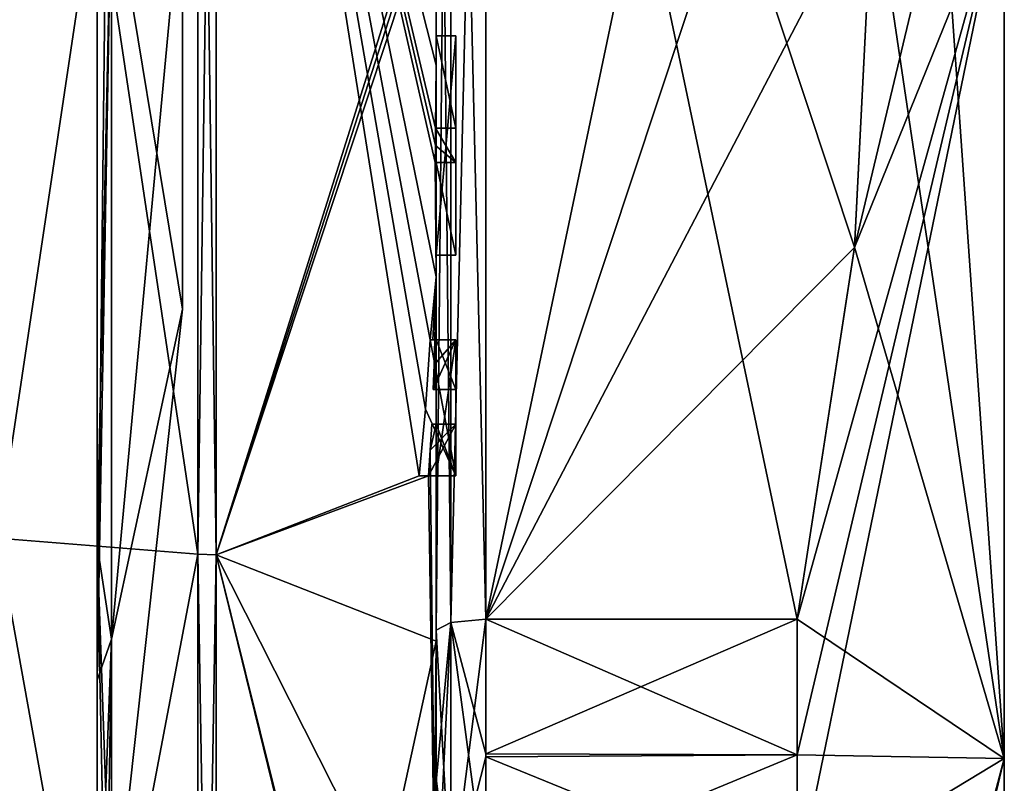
# Model space of a CAD drawing. Extents: x -23 to 470, y -1800 to 0.
# Tile 107 of 243: x 460.22 to 470.1, y -1781.09 to -1773.43. Entities that reach past the tile are written whole.
import ezdxf

# ---------------------------------------------------------------- set-up
doc = ezdxf.new("R2010")
doc.units = 0
doc.header["$LTSCALE"] = 61.050099
for name, color, linetype in [('601', 7, 'CONTINUOUS'), ('602', 7, 'CONTINUOUS'), ('605', 7, 'CONTINUOUS'), ('608', 7, 'CONTINUOUS'), ('613', 7, 'CONTINUOUS'), ('614', 7, 'CONTINUOUS'), ('615', 7, 'CONTINUOUS'), ('616', 7, 'CONTINUOUS'), ('619', 7, 'CONTINUOUS'), ('620', 7, 'CONTINUOUS'), ('621', 7, 'CONTINUOUS'), ('653', 7, 'CONTINUOUS'), ('654', 7, 'CONTINUOUS'), ('655', 7, 'CONTINUOUS'), ('680', 7, 'CONTINUOUS'), ('683', 7, 'CONTINUOUS'), ('693', 7, 'CONTINUOUS'), ('694', 7, 'CONTINUOUS'), ('695', 7, 'CONTINUOUS'), ('696', 7, 'CONTINUOUS'), ('697', 7, 'CONTINUOUS'), ('698', 7, 'CONTINUOUS'), ('699', 7, 'CONTINUOUS'), ('700', 7, 'CONTINUOUS'), ('701', 7, 'CONTINUOUS'), ('702', 7, 'CONTINUOUS'), ('703', 7, 'CONTINUOUS'), ('704', 7, 'CONTINUOUS'), ('705', 7, 'CONTINUOUS'), ('706', 7, 'CONTINUOUS'), ('707', 7, 'CONTINUOUS'), ('708', 7, 'CONTINUOUS'), ('709', 7, 'CONTINUOUS'), ('710', 7, 'CONTINUOUS'), ('774', 7, 'CONTINUOUS'), ('777', 7, 'CONTINUOUS'), ('779', 7, 'CONTINUOUS'), ('782', 7, 'CONTINUOUS'), ('784', 7, 'CONTINUOUS'), ('785', 7, 'CONTINUOUS'), ('786', 7, 'CONTINUOUS'), ('787', 7, 'CONTINUOUS')]:
    doc.layers.add(name, color=color, linetype=linetype)

msp = doc.modelspace()

# ---------------------------------------------------------------- linework, layer by layer
at = {"layer": '601', "linetype": 'CONTINUOUS'}
for points in [[(470.1, -1759.5), (470.1, -1763.1612, 8.8388), (470.1, -1784.5), (470.1, -1759.5)], [(470.1, -1763.1612, -8.8388), (470.1, -1759.5), (470.1, -1780.8388, -8.8388), (470.1, -1763.1612, -8.8388)], [(470.1, -1780.8388, -8.8388), (470.1, -1759.5), (470.1, -1784.5), (470.1, -1780.8388, -8.8388)], [(470.1, -1763.1612, 8.8388), (470.1, -1772, 12.5), (470.1, -1780.8388, 8.8388), (470.1, -1763.1612, 8.8388)], [(470.1, -1784.5), (470.1, -1763.1612, 8.8388), (470.1, -1780.8388, 8.8388), (470.1, -1784.5)], [(470.1, -1772, -12.5), (470.1, -1763.1612, -8.8388), (470.1, -1780.8388, -8.8388), (470.1, -1772, -12.5)]]:
    msp.add_3dface(points, dxfattribs=at)
at = {"layer": '602', "linetype": 'CONTINUOUS'}
for points in [[(464.9, -1764.5597, 15.95), (464.9, -1779.4403, 15.95), (468.0232, -1764.5597, 15.95), (464.9, -1764.5597, 15.95)], [(468.0232, -1764.5597, 15.95), (464.9, -1779.4403, 15.95), (468.5978, -1768.2917, 15.95), (468.0232, -1764.5597, 15.95)], [(468.5978, -1768.2917, 15.95), (464.9, -1779.4403, 15.95), (468.7857, -1772, 15.95), (468.5978, -1768.2917, 15.95)], [(468.7857, -1772, 15.95), (464.9, -1779.4403, 15.95), (468.5976, -1775.7097, 15.95), (468.7857, -1772, 15.95)], [(468.5976, -1775.7097, 15.95), (464.9, -1779.4403, 15.95), (468.0232, -1779.4403, 15.95), (468.5976, -1775.7097, 15.95)]]:
    msp.add_3dface(points, dxfattribs=at)
at = {"layer": '605', "linetype": 'CONTINUOUS'}
for points in [[(464.9, -1779.4403, -15.95), (464.9, -1764.5597, -15.95), (468.0232, -1779.4403, -15.95), (464.9, -1779.4403, -15.95)], [(468.0232, -1779.4403, -15.95), (464.9, -1764.5597, -15.95), (468.5978, -1775.7083, -15.95), (468.0232, -1779.4403, -15.95)], [(468.5978, -1775.7083, -15.95), (464.9, -1764.5597, -15.95), (468.7857, -1772, -15.95), (468.5978, -1775.7083, -15.95)]]:
    msp.add_3dface(points, dxfattribs=at)
at = {"layer": '608', "linetype": 'CONTINUOUS'}
for points in [[(464.4, -1779.5503, -16.45), (464.4, -1765.7364, -16.5), (464.4, -1764.4497, -16.45), (464.4, -1779.5503, -16.45)], [(464.4, -1764.4497, 16.45), (464.4, -1773.0506, 16.5), (464.4, -1779.5503, 16.45), (464.4, -1764.4497, 16.45)], [(464.4, -1766.1297, -16.5), (464.4, -1765.7364, -16.5), (464.4, -1779.5503, -16.45), (464.4, -1766.1297, -16.5)], [(464.4, -1767.5648, -16.5), (464.4, -1766.1297, -16.5), (464.4, -1779.5503, -16.45), (464.4, -1767.5648, -16.5)], [(464.4, -1767.9582, -16.5), (464.4, -1767.5648, -16.5), (464.4, -1779.5503, -16.45), (464.4, -1767.9582, -16.5)], [(464.4, -1769.8781, -16.5), (464.4, -1767.9582, -16.5), (464.4, -1779.5503, -16.45), (464.4, -1769.8781, -16.5)], [(464.4, -1770.2268, -16.5), (464.4, -1769.8781, -16.5), (464.4, -1779.5503, -16.45), (464.4, -1770.2268, -16.5)], [(464.4, -1771.8639, -16.5), (464.4, -1770.2268, -16.5), (464.4, -1779.5503, -16.45), (464.4, -1771.8639, -16.5)], [(464.4, -1772.2828, -16.5), (464.4, -1771.8639, -16.5), (464.4, -1779.5503, -16.45), (464.4, -1772.2828, -16.5)], [(464.4, -1772.1257, 19.4998), (464.4, -1779.6608, 17.9321), (464.4, -1772.1257, 16.7828), (464.4, -1772.1257, 19.4998)], [(464.4, -1772.1257, 16.7828), (464.4, -1779.6608, 17.9321), (464.4, -1773.0506, 16.7828), (464.4, -1772.1257, 16.7828)], [(464.4, -1773.2498, -19.4599), (464.4, -1772.2828, -16.5), (464.4, -1773.5882, -16.5), (464.4, -1773.2498, -19.4599)], [(464.4, -1773.5882, -16.5), (464.4, -1772.2828, -16.5), (464.4, -1779.5503, -16.45), (464.4, -1773.5882, -16.5)], [(464.4, -1773.0506, 16.7828), (464.4, -1779.6608, 17.9321), (464.4, -1773.0506, 16.5), (464.4, -1773.0506, 16.7828)], [(464.4, -1773.0506, 16.5), (464.4, -1779.6608, 17.9321), (464.4, -1779.5503, 16.45), (464.4, -1773.0506, 16.5)], [(464.4, -1773.8827, -19.4089), (464.4, -1773.2498, -19.4599), (464.4, -1773.5882, -16.7828), (464.4, -1773.8827, -19.4089)], [(464.4, -1773.5882, -16.7828), (464.4, -1773.2498, -19.4599), (464.4, -1773.5882, -16.5), (464.4, -1773.5882, -16.7828)], [(464.4, -1774.5131, -16.7828), (464.4, -1773.8827, -19.4089), (464.4, -1773.5882, -16.7828), (464.4, -1774.5131, -16.7828)], [(464.4, -1775.7888, -16.5), (464.4, -1773.5882, -16.5), (464.4, -1779.5503, -16.45), (464.4, -1775.7888, -16.5)], [(464.4, -1774.5131, -19.3374), (464.4, -1773.8827, -19.4089), (464.4, -1774.5131, -16.7828), (464.4, -1774.5131, -19.3374)], [(464.4, -1774.8597, -16.7828), (464.4, -1775.7888, -16.7828), (464.4, -1774.8597, -19.2892), (464.4, -1774.8597, -16.7828)], [(464.4, -1774.8597, -19.2892), (464.4, -1775.7888, -16.7828), (464.4, -1776.0042, -19.0844), (464.4, -1774.8597, -19.2892)], [(464.4, -1775.7888, -16.7828), (464.4, -1775.7888, -16.5), (464.4, -1776.6371, -16.5), (464.4, -1775.7888, -16.7828)], [(464.4, -1776.6371, -16.5), (464.4, -1775.7888, -16.5), (464.4, -1779.5503, -16.45), (464.4, -1776.6371, -16.5)], [(464.4, -1776.0042, -19.0844), (464.4, -1775.7888, -16.7828), (464.4, -1776.6371, -16.5), (464.4, -1776.0042, -19.0844)], [(464.4, -1777.1347, -18.8118), (464.4, -1776.0042, -19.0844), (464.4, -1777.1347, -16.804), (464.4, -1777.1347, -18.8118)], [(464.4, -1777.1347, -16.804), (464.4, -1776.0042, -19.0844), (464.4, -1776.6371, -16.804), (464.4, -1777.1347, -16.804)], [(464.4, -1776.6371, -16.804), (464.4, -1776.0042, -19.0844), (464.4, -1776.6371, -16.5), (464.4, -1776.6371, -16.804)], [(464.4, -1778, -16.5), (464.4, -1776.6371, -16.5), (464.4, -1779.5503, -16.45), (464.4, -1778, -16.5)], [(464.4, -1777.4833, -16.804), (464.4, -1778, -16.804), (464.4, -1777.4833, -18.7132), (464.4, -1777.4833, -16.804)], [(464.4, -1777.4833, -18.7132), (464.4, -1778, -16.804), (464.4, -1779.5503, -16.45), (464.4, -1777.4833, -18.7132)], [(464.4, -1783.1573, -15.9926), (464.4, -1777.4833, -18.7132), (464.4, -1782.471, -14.7638), (464.4, -1783.1573, -15.9926)], [(464.4, -1782.471, -14.7638), (464.4, -1777.4833, -18.7132), (464.4, -1781.0705, -15.663), (464.4, -1782.471, -14.7638)], [(464.4, -1781.0705, -15.663), (464.4, -1777.4833, -18.7132), (464.4, -1779.5503, -16.45), (464.4, -1781.0705, -15.663)], [(464.4, -1778, -16.804), (464.4, -1778, -16.5), (464.4, -1779.5503, -16.45), (464.4, -1778, -16.804)], [(464.4, -1779.5503, 16.45), (464.4, -1779.6608, 17.9321), (464.4, -1781.0392, 15.6813), (464.4, -1779.5503, 16.45)], [(464.4, -1779.6608, 17.9321), (464.4, -1786.0038, 13.5699), (464.4, -1781.0392, 15.6813), (464.4, -1779.6608, 17.9321)], [(464.4, -1781.0392, 15.6813), (464.4, -1786.0038, 13.5699), (464.4, -1782.471, 14.7638), (464.4, -1781.0392, 15.6813)]]:
    msp.add_3dface(points, dxfattribs=at)
at = {"layer": '613', "linetype": 'CONTINUOUS'}
for points in [[(462.1949, -1778.793, 20.9066), (464.4, -1771.7791, 19.4994), (462.1949, -1765.207, 20.9066), (462.1949, -1778.793, 20.9066)], [(464.4, -1771.9524, 19.5), (464.4, -1771.7791, 19.4994), (462.1949, -1778.793, 20.9066), (464.4, -1771.9524, 19.5)], [(464.4, -1772.1257, 19.4998), (464.4, -1771.9524, 19.5), (462.1949, -1778.793, 20.9066), (464.4, -1772.1257, 19.4998)], [(464.4, -1779.6608, 17.9321), (464.4, -1772.1257, 19.4998), (462.1949, -1778.793, 20.9066), (464.4, -1779.6608, 17.9321)], [(462.1949, -1789.7843, 12.921), (464.4, -1779.6608, 17.9321), (462.1949, -1778.793, 20.9066), (462.1949, -1789.7843, 12.921)], [(464.3341, -1786.5125, 13.8636), (464.4, -1779.6608, 17.9321), (462.1949, -1789.7843, 12.921), (464.3341, -1786.5125, 13.8636)], [(464.4, -1786.0038, 13.5699), (464.4, -1779.6608, 17.9321), (464.3341, -1786.5125, 13.8636), (464.4, -1786.0038, 13.5699)]]:
    msp.add_3dface(points, dxfattribs=at)
at = {"layer": '614', "linetype": 'CONTINUOUS'}
for points in [[(462.1949, -1765.207, -20.9066), (464.4, -1773.8827, -19.4089), (464.3948, -1774.5131, -19.5), (462.1949, -1765.207, -20.9066)], [(464.4, -1773.8827, -19.4089), (462.1949, -1765.207, -20.9066), (464.3997, -1773.2629, -19.5), (464.4, -1773.8827, -19.4089)], [(462.1949, -1765.207, -20.9066), (464.4, -1776.0042, -19.0844), (464.3401, -1776.6371, -19.5), (462.1949, -1765.207, -20.9066)], [(464.4, -1776.0042, -19.0844), (462.1949, -1765.207, -20.9066), (464.3913, -1774.8597, -19.5), (464.4, -1776.0042, -19.0844)], [(462.1949, -1778.793, -20.9066), (462.1949, -1765.207, -20.9066), (464.2315, -1778, -19.5), (462.1949, -1778.793, -20.9066)], [(464.2315, -1778, -19.5), (462.1949, -1765.207, -20.9066), (464.2952, -1777.3336, -19.5), (464.2315, -1778, -19.5)], [(464.2952, -1777.3336, -19.5), (462.1949, -1765.207, -20.9066), (464.3401, -1776.6371, -19.5), (464.2952, -1777.3336, -19.5)], [(464.3913, -1774.8597, -19.5), (462.1949, -1765.207, -20.9066), (464.3932, -1774.6867, -19.5), (464.3913, -1774.8597, -19.5)], [(464.3932, -1774.6867, -19.5), (462.1949, -1765.207, -20.9066), (464.3948, -1774.5131, -19.5), (464.3932, -1774.6867, -19.5)], [(464.3999, -1773.2564, -19.48), (464.4, -1773.8827, -19.4089), (464.3997, -1773.2629, -19.5), (464.3999, -1773.2564, -19.48)], [(464.4, -1773.2498, -19.4599), (464.4, -1773.8827, -19.4089), (464.3999, -1773.2564, -19.48), (464.4, -1773.2498, -19.4599)], [(464.3948, -1774.5131, -19.5), (464.4, -1773.8827, -19.4089), (464.3987, -1774.5131, -19.4187), (464.3948, -1774.5131, -19.5)], [(464.4, -1773.8827, -19.4089), (464.4, -1774.5131, -19.3374), (464.3987, -1774.5131, -19.4187), (464.4, -1773.8827, -19.4089)], [(464.4, -1774.8597, -19.2892), (464.4, -1776.0042, -19.0844), (464.3913, -1774.8597, -19.5), (464.4, -1774.8597, -19.2892)], [(464.3978, -1774.8597, -19.3947), (464.4, -1774.8597, -19.2892), (464.3913, -1774.8597, -19.5), (464.3978, -1774.8597, -19.3947)], [(464.3401, -1776.6371, -19.5), (464.4, -1776.0042, -19.0844), (464.3683, -1776.6371, -19.3488), (464.3401, -1776.6371, -19.5)], [(464.3683, -1776.6371, -19.3488), (464.4, -1776.0042, -19.0844), (464.3877, -1776.6371, -19.196), (464.3683, -1776.6371, -19.3488)], [(464.4, -1776.0042, -19.0844), (464.4, -1777.1347, -18.8118), (464.3877, -1776.6371, -19.196), (464.4, -1776.0042, -19.0844)], [(464.3877, -1776.6371, -19.196), (464.4, -1777.1347, -18.8118), (464.3809, -1776.8877, -19.196), (464.3877, -1776.6371, -19.196)], [(464.3723, -1777.1347, -19.196), (464.3809, -1776.8877, -19.196), (464.3931, -1777.1347, -19.0046), (464.3723, -1777.1347, -19.196)], [(464.3809, -1776.8877, -19.196), (464.4, -1777.1347, -18.8118), (464.3931, -1777.1347, -19.0046), (464.3809, -1776.8877, -19.196)], [(464.4, -1777.4833, -18.7132), (464.4, -1783.1573, -15.9926), (464.3417, -1777.7438, -19.196), (464.4, -1777.4833, -18.7132)], [(464.3566, -1777.4833, -19.196), (464.4, -1777.4833, -18.7132), (464.3417, -1777.7438, -19.196), (464.3566, -1777.4833, -19.196)], [(464.3891, -1777.4833, -18.956), (464.4, -1777.4833, -18.7132), (464.3566, -1777.4833, -19.196), (464.3891, -1777.4833, -18.956)], [(464.3417, -1777.7438, -19.196), (464.4, -1783.1573, -15.9926), (464.324, -1778, -19.196), (464.3417, -1777.7438, -19.196)], [(464.4, -1783.1573, -15.9926), (462.1949, -1778.793, -20.9066), (464.324, -1778, -19.196), (464.4, -1783.1573, -15.9926)], [(464.324, -1778, -19.196), (462.1949, -1778.793, -20.9066), (464.2315, -1778, -19.5), (464.324, -1778, -19.196)], [(464.2821, -1778, -19.3497), (464.324, -1778, -19.196), (464.2315, -1778, -19.5), (464.2821, -1778, -19.3497)], [(464.4, -1783.1573, -15.9926), (464.4, -1787.6713, -11.6044), (462.1949, -1778.793, -20.9066), (464.4, -1783.1573, -15.9926)], [(462.1949, -1778.793, -20.9066), (464.4, -1787.6713, -11.6044), (464.3992, -1787.7259, -11.6359), (462.1949, -1778.793, -20.9066)], [(462.1949, -1789.7843, -12.921), (462.1949, -1778.793, -20.9066), (464.3969, -1787.7805, -11.6674), (462.1949, -1789.7843, -12.921)], [(464.3969, -1787.7805, -11.6674), (462.1949, -1778.793, -20.9066), (464.3992, -1787.7259, -11.6359), (464.3969, -1787.7805, -11.6674)]]:
    msp.add_3dface(points, dxfattribs=at)
at = {"layer": '615', "linetype": 'CONTINUOUS'}
for points in [[(462.0094, -1778.789, -20.8945), (460, -1765.3726, -20.3941), (462.0094, -1765.211, -20.8945), (462.0094, -1778.789, -20.8945)], [(460, -1778.6274, -20.3941), (460, -1765.3726, -20.3941), (462.0094, -1778.789, -20.8945), (460, -1778.6274, -20.3941)], [(460, -1789.3483, -12.6046), (460, -1778.6274, -20.3941), (462.0094, -1789.7739, -12.9135), (460, -1789.3483, -12.6046)], [(462.0094, -1789.7739, -12.9135), (460, -1778.6274, -20.3941), (462.0094, -1778.789, -20.8945), (462.0094, -1789.7739, -12.9135)]]:
    msp.add_3dface(points, dxfattribs=at)
at = {"layer": '616', "linetype": 'CONTINUOUS'}
for points in [[(460, -1765.3726, 20.3941), (460, -1778.6274, 20.3941), (462.0094, -1765.211, 20.8945), (460, -1765.3726, 20.3941)], [(462.0094, -1765.211, 20.8945), (460, -1778.6274, 20.3941), (462.0094, -1778.789, 20.8945), (462.0094, -1765.211, 20.8945)], [(460, -1778.6274, 20.3941), (460, -1789.3483, 12.6046), (462.0094, -1778.789, 20.8945), (460, -1778.6274, 20.3941)], [(462.0094, -1778.789, 20.8945), (460, -1789.3483, 12.6046), (462.0094, -1789.7739, 12.9135), (462.0094, -1778.789, 20.8945)]]:
    msp.add_3dface(points, dxfattribs=at)
at = {"layer": '619', "linetype": 'CONTINUOUS'}
for points in [[(462.1949, -1778.793, 20.9066), (462.1949, -1765.207, 20.9066), (462.0094, -1778.789, 20.8945), (462.1949, -1778.793, 20.9066)], [(462.1949, -1765.207, 20.9066), (462.0094, -1765.211, 20.8945), (462.0094, -1778.789, 20.8945), (462.1949, -1765.207, 20.9066)], [(462.1949, -1778.793, 20.9066), (462.0094, -1778.789, 20.8945), (462.0094, -1789.7739, 12.9135), (462.1949, -1778.793, 20.9066)], [(462.1949, -1789.7843, 12.921), (462.1949, -1778.793, 20.9066), (462.0094, -1789.7739, 12.9135), (462.1949, -1789.7843, 12.921)]]:
    msp.add_3dface(points, dxfattribs=at)
at = {"layer": '620', "linetype": 'CONTINUOUS'}
for points in [[(462.1949, -1765.207, -20.9066), (462.1949, -1778.793, -20.9066), (462.0094, -1765.211, -20.8945), (462.1949, -1765.207, -20.9066)], [(462.1949, -1778.793, -20.9066), (462.0094, -1778.789, -20.8945), (462.0094, -1765.211, -20.8945), (462.1949, -1778.793, -20.9066)], [(462.1949, -1778.793, -20.9066), (462.1949, -1789.7843, -12.921), (462.0094, -1778.789, -20.8945), (462.1949, -1778.793, -20.9066)], [(462.1949, -1789.7843, -12.921), (462.0094, -1789.7739, -12.9135), (462.0094, -1778.789, -20.8945), (462.1949, -1789.7843, -12.921)]]:
    msp.add_3dface(points, dxfattribs=at)
at = {"layer": '621', "linetype": 'CONTINUOUS'}
for points in [[(470.1, -1780.8388, 8.8388), (470.1, -1772, 12.5), (468.0232, -1782.093, 14.4185), (470.1, -1780.8388, 8.8388)], [(470.1, -1772, 12.5), (468.5976, -1775.7097, 15.95), (468.0232, -1779.4403, 15.95), (470.1, -1772, 12.5)], [(470.1, -1772, 12.5), (468.0232, -1779.4403, 15.95), (468.0232, -1780.8, 15.242), (470.1, -1772, 12.5)], [(468.0232, -1782.093, 14.4185), (470.1, -1772, 12.5), (468.0232, -1780.8, 15.242), (468.0232, -1782.093, 14.4185)], [(468.5976, -1775.7097, 15.95), (470.1, -1772, 12.5), (469.4827, -1772, 14.2402), (468.5976, -1775.7097, 15.95)], [(468.7857, -1772, 15.95), (468.5976, -1775.7097, 15.95), (469.4827, -1772, 14.2402), (468.7857, -1772, 15.95)], [(470.1, -1780.8388, -8.8388), (468.5978, -1775.7083, -15.95), (468.7857, -1772, -15.95), (470.1, -1780.8388, -8.8388)], [(470.1, -1780.8388, -8.8388), (468.7857, -1772, -15.95), (469.4827, -1772, -14.2402), (470.1, -1780.8388, -8.8388)], [(470.1, -1772, -12.5), (470.1, -1780.8388, -8.8388), (469.4827, -1772, -14.2402), (470.1, -1772, -12.5)], [(470.1, -1780.8388, -8.8388), (468.0232, -1779.4403, -15.95), (468.5978, -1775.7083, -15.95), (470.1, -1780.8388, -8.8388)], [(468.0232, -1779.4403, -15.95), (470.1, -1780.8388, -8.8388), (468.0232, -1780.8, -15.242), (468.0232, -1779.4403, -15.95)], [(470.1, -1780.8388, -8.8388), (468.0232, -1782.093, -14.4185), (468.0232, -1780.8, -15.242), (470.1, -1780.8388, -8.8388)], [(470.1, -1780.8388, -8.8388), (468.7857, -1785.8131, -7.975), (468.0232, -1782.093, -14.4185), (470.1, -1780.8388, -8.8388)], [(470.1, -1784.5), (470.1, -1780.8388, 8.8388), (468.0232, -1789.6), (470.1, -1784.5)], [(470.1, -1780.8388, 8.8388), (468.0232, -1782.093, 14.4185), (468.7857, -1785.8131, 7.975), (470.1, -1780.8388, 8.8388)], [(470.1, -1780.8388, 8.8388), (468.7857, -1785.8131, 7.975), (468.0232, -1789.5332, 1.5315), (470.1, -1780.8388, 8.8388)], [(470.1, -1780.8388, 8.8388), (468.0232, -1789.5332, 1.5315), (468.0232, -1789.6), (470.1, -1780.8388, 8.8388)], [(470.1, -1780.8388, -8.8388), (470.1, -1784.5), (468.7857, -1785.8131, -7.975), (470.1, -1780.8388, -8.8388)]]:
    msp.add_3dface(points, dxfattribs=at)
at = {"layer": '653', "linetype": 'CONTINUOUS'}
for points in [[(464.6, -1773.5882, -16.7828), (464.6, -1773.5882, -16.5), (464.6, -1775.7888, -16.5), (464.6, -1773.5882, -16.7828)], [(464.6, -1774.5131, -16.7828), (464.6, -1773.5882, -16.7828), (464.6, -1775.7888, -16.5), (464.6, -1774.5131, -16.7828)], [(464.6, -1774.5131, -19.5), (464.6, -1774.5131, -16.7828), (464.6, -1774.8597, -16.7828), (464.6, -1774.5131, -19.5)], [(464.6, -1774.8597, -16.7828), (464.6, -1774.5131, -16.7828), (464.6, -1775.7888, -16.5), (464.6, -1774.8597, -16.7828)], [(464.6, -1774.8597, -19.5), (464.6, -1774.5131, -19.5), (464.6, -1774.8597, -16.7828), (464.6, -1774.8597, -19.5)], [(464.6, -1775.7888, -16.7828), (464.6, -1774.8597, -16.7828), (464.6, -1775.7888, -16.5), (464.6, -1775.7888, -16.7828)], [(464.6, -1776.6371, -19.5), (464.6, -1776.6371, -19.196), (464.6, -1777.1347, -19.196), (464.6, -1776.6371, -19.5)], [(464.6, -1778, -19.5), (464.6, -1776.6371, -19.5), (464.6, -1778, -19.196), (464.6, -1778, -19.5)], [(464.6, -1778, -19.196), (464.6, -1776.6371, -19.5), (464.6, -1777.4833, -19.196), (464.6, -1778, -19.196)], [(464.6, -1777.4833, -19.196), (464.6, -1776.6371, -19.5), (464.6, -1777.1347, -19.196), (464.6, -1777.4833, -19.196)], [(464.6, -1776.6371, -16.5), (464.6, -1778, -16.5), (464.6, -1776.6371, -16.804), (464.6, -1776.6371, -16.5)], [(464.6, -1776.6371, -16.804), (464.6, -1778, -16.5), (464.6, -1777.1347, -16.804), (464.6, -1776.6371, -16.804)], [(464.6, -1777.4833, -16.804), (464.6, -1777.4833, -19.196), (464.6, -1777.1347, -19.196), (464.6, -1777.4833, -16.804)], [(464.6, -1778, -16.5), (464.6, -1777.4833, -16.804), (464.6, -1777.1347, -16.804), (464.6, -1778, -16.5)], [(464.6, -1777.1347, -16.804), (464.6, -1777.4833, -16.804), (464.6, -1777.1347, -19.196), (464.6, -1777.1347, -16.804)], [(464.6, -1778, -16.804), (464.6, -1777.4833, -16.804), (464.6, -1778, -16.5), (464.6, -1778, -16.804)]]:
    msp.add_3dface(points, dxfattribs=at)
at = {"layer": '654', "linetype": 'CONTINUOUS'}
for points in [[(464.3401, -1776.6371, -19.5), (464.3683, -1776.6371, -19.3488), (464.6, -1776.6371, -19.5), (464.3401, -1776.6371, -19.5)], [(464.3683, -1776.6371, -19.3488), (464.3877, -1776.6371, -19.196), (464.6, -1776.6371, -19.5), (464.3683, -1776.6371, -19.3488)], [(464.3877, -1776.6371, -19.196), (464.6, -1776.6371, -19.196), (464.6, -1776.6371, -19.5), (464.3877, -1776.6371, -19.196)]]:
    msp.add_3dface(points, dxfattribs=at)
at = {"layer": '655', "linetype": 'CONTINUOUS'}
for points in [[(464.4, -1773.5882, -16.7828), (464.4, -1773.5882, -16.5), (464.6, -1773.5882, -16.7828), (464.4, -1773.5882, -16.7828)], [(464.4, -1773.5882, -16.5), (464.6, -1773.5882, -16.5), (464.6, -1773.5882, -16.7828), (464.4, -1773.5882, -16.5)]]:
    msp.add_3dface(points, dxfattribs=at)
at = {"layer": '680', "linetype": 'CONTINUOUS'}
for points in [[(464.4, -1779.5503, -16.45), (464.4, -1764.4497, -16.45), (464.549, -1764.5279, -16.094), (464.4, -1779.5503, -16.45)], [(464.4, -1779.5503, -16.45), (464.549, -1764.5279, -16.094), (464.549, -1779.4721, -16.094), (464.4, -1779.5503, -16.45)], [(464.549, -1764.5279, -16.094), (464.9, -1764.5597, -15.95), (464.549, -1779.4721, -16.094), (464.549, -1764.5279, -16.094)], [(464.9, -1764.5597, -15.95), (464.9, -1779.4403, -15.95), (464.549, -1779.4721, -16.094), (464.9, -1764.5597, -15.95)]]:
    msp.add_3dface(points, dxfattribs=at)
at = {"layer": '683', "linetype": 'CONTINUOUS'}
for points in [[(464.4, -1764.4497, 16.45), (464.4, -1779.5503, 16.45), (464.549, -1779.4721, 16.094), (464.4, -1764.4497, 16.45)], [(464.4, -1764.4497, 16.45), (464.549, -1779.4721, 16.094), (464.549, -1764.5279, 16.094), (464.4, -1764.4497, 16.45)], [(464.9, -1779.4403, 15.95), (464.9, -1764.5597, 15.95), (464.549, -1764.5279, 16.094), (464.9, -1779.4403, 15.95)], [(464.549, -1779.4721, 16.094), (464.9, -1779.4403, 15.95), (464.549, -1764.5279, 16.094), (464.549, -1779.4721, 16.094)]]:
    msp.add_3dface(points, dxfattribs=at)
at = {"layer": '693', "linetype": 'CONTINUOUS'}
for points in [[(464.3809, -1776.8877, -19.196), (464.3723, -1777.1347, -19.196), (464.6, -1776.6371, -19.196), (464.3809, -1776.8877, -19.196)], [(464.6, -1776.6371, -19.196), (464.3723, -1777.1347, -19.196), (464.6, -1777.1347, -19.196), (464.6, -1776.6371, -19.196)], [(464.3877, -1776.6371, -19.196), (464.3809, -1776.8877, -19.196), (464.6, -1776.6371, -19.196), (464.3877, -1776.6371, -19.196)]]:
    msp.add_3dface(points, dxfattribs=at)
at = {"layer": '694', "linetype": 'CONTINUOUS'}
for points in [[(464.3723, -1777.1347, -19.196), (464.3931, -1777.1347, -19.0046), (464.6, -1777.1347, -19.196), (464.3723, -1777.1347, -19.196)], [(464.3931, -1777.1347, -19.0046), (464.4, -1777.1347, -18.8118), (464.6, -1777.1347, -19.196), (464.3931, -1777.1347, -19.0046)], [(464.4, -1777.1347, -18.8118), (464.4, -1777.1347, -16.804), (464.6, -1777.1347, -19.196), (464.4, -1777.1347, -18.8118)], [(464.4, -1777.1347, -16.804), (464.6, -1777.1347, -16.804), (464.6, -1777.1347, -19.196), (464.4, -1777.1347, -16.804)]]:
    msp.add_3dface(points, dxfattribs=at)
at = {"layer": '695', "linetype": 'CONTINUOUS'}
for points in [[(464.4, -1777.1347, -16.804), (464.4, -1776.6371, -16.804), (464.6, -1777.1347, -16.804), (464.4, -1777.1347, -16.804)], [(464.4, -1776.6371, -16.804), (464.6, -1776.6371, -16.804), (464.6, -1777.1347, -16.804), (464.4, -1776.6371, -16.804)]]:
    msp.add_3dface(points, dxfattribs=at)
at = {"layer": '696', "linetype": 'CONTINUOUS'}
for points in [[(464.4, -1776.6371, -16.804), (464.4, -1776.6371, -16.5), (464.6, -1776.6371, -16.804), (464.4, -1776.6371, -16.804)], [(464.4, -1776.6371, -16.5), (464.6, -1776.6371, -16.5), (464.6, -1776.6371, -16.804), (464.4, -1776.6371, -16.5)]]:
    msp.add_3dface(points, dxfattribs=at)
at = {"layer": '697', "linetype": 'CONTINUOUS'}
for points in [[(464.4, -1776.6371, -16.5), (464.4, -1778, -16.5), (464.6, -1776.6371, -16.5), (464.4, -1776.6371, -16.5)], [(464.4, -1778, -16.5), (464.6, -1778, -16.5), (464.6, -1776.6371, -16.5), (464.4, -1778, -16.5)]]:
    msp.add_3dface(points, dxfattribs=at)
at = {"layer": '698', "linetype": 'CONTINUOUS'}
for points in [[(464.4, -1778, -16.5), (464.4, -1778, -16.804), (464.6, -1778, -16.5), (464.4, -1778, -16.5)], [(464.4, -1778, -16.804), (464.6, -1778, -16.804), (464.6, -1778, -16.5), (464.4, -1778, -16.804)]]:
    msp.add_3dface(points, dxfattribs=at)
at = {"layer": '699', "linetype": 'CONTINUOUS'}
for points in [[(464.4, -1778, -16.804), (464.4, -1777.4833, -16.804), (464.6, -1778, -16.804), (464.4, -1778, -16.804)], [(464.4, -1777.4833, -16.804), (464.6, -1777.4833, -16.804), (464.6, -1778, -16.804), (464.4, -1777.4833, -16.804)]]:
    msp.add_3dface(points, dxfattribs=at)
at = {"layer": '700', "linetype": 'CONTINUOUS'}
for points in [[(464.3891, -1777.4833, -18.956), (464.3566, -1777.4833, -19.196), (464.6, -1777.4833, -19.196), (464.3891, -1777.4833, -18.956)], [(464.4, -1777.4833, -18.7132), (464.3891, -1777.4833, -18.956), (464.6, -1777.4833, -16.804), (464.4, -1777.4833, -18.7132)], [(464.3891, -1777.4833, -18.956), (464.6, -1777.4833, -19.196), (464.6, -1777.4833, -16.804), (464.3891, -1777.4833, -18.956)], [(464.4, -1777.4833, -16.804), (464.4, -1777.4833, -18.7132), (464.6, -1777.4833, -16.804), (464.4, -1777.4833, -16.804)]]:
    msp.add_3dface(points, dxfattribs=at)
at = {"layer": '701', "linetype": 'CONTINUOUS'}
for points in [[(464.3417, -1777.7438, -19.196), (464.324, -1778, -19.196), (464.6, -1777.4833, -19.196), (464.3417, -1777.7438, -19.196)], [(464.324, -1778, -19.196), (464.6, -1778, -19.196), (464.6, -1777.4833, -19.196), (464.324, -1778, -19.196)], [(464.3566, -1777.4833, -19.196), (464.3417, -1777.7438, -19.196), (464.6, -1777.4833, -19.196), (464.3566, -1777.4833, -19.196)]]:
    msp.add_3dface(points, dxfattribs=at)
at = {"layer": '702', "linetype": 'CONTINUOUS'}
for points in [[(464.2821, -1778, -19.3497), (464.2315, -1778, -19.5), (464.6, -1778, -19.5), (464.2821, -1778, -19.3497)], [(464.324, -1778, -19.196), (464.2821, -1778, -19.3497), (464.6, -1778, -19.5), (464.324, -1778, -19.196)], [(464.324, -1778, -19.196), (464.6, -1778, -19.5), (464.6, -1778, -19.196), (464.324, -1778, -19.196)]]:
    msp.add_3dface(points, dxfattribs=at)
at = {"layer": '703', "linetype": 'CONTINUOUS'}
for points in [[(464.2952, -1777.3336, -19.5), (464.3401, -1776.6371, -19.5), (464.6, -1778, -19.5), (464.2952, -1777.3336, -19.5)], [(464.3401, -1776.6371, -19.5), (464.6, -1776.6371, -19.5), (464.6, -1778, -19.5), (464.3401, -1776.6371, -19.5)], [(464.2315, -1778, -19.5), (464.2952, -1777.3336, -19.5), (464.6, -1778, -19.5), (464.2315, -1778, -19.5)]]:
    msp.add_3dface(points, dxfattribs=at)
at = {"layer": '704', "linetype": 'CONTINUOUS'}
for points in [[(464.4, -1773.5882, -16.5), (464.4, -1775.7888, -16.5), (464.6, -1773.5882, -16.5), (464.4, -1773.5882, -16.5)], [(464.6, -1773.5882, -16.5), (464.4, -1775.7888, -16.5), (464.6, -1775.7888, -16.5), (464.6, -1773.5882, -16.5)]]:
    msp.add_3dface(points, dxfattribs=at)
at = {"layer": '705', "linetype": 'CONTINUOUS'}
for points in [[(464.4, -1775.7888, -16.5), (464.4, -1775.7888, -16.7828), (464.6, -1775.7888, -16.5), (464.4, -1775.7888, -16.5)], [(464.4, -1775.7888, -16.7828), (464.6, -1775.7888, -16.7828), (464.6, -1775.7888, -16.5), (464.4, -1775.7888, -16.7828)]]:
    msp.add_3dface(points, dxfattribs=at)
at = {"layer": '706', "linetype": 'CONTINUOUS'}
for points in [[(464.4, -1775.7888, -16.7828), (464.4, -1774.8597, -16.7828), (464.6, -1775.7888, -16.7828), (464.4, -1775.7888, -16.7828)], [(464.4, -1774.8597, -16.7828), (464.6, -1774.8597, -16.7828), (464.6, -1775.7888, -16.7828), (464.4, -1774.8597, -16.7828)]]:
    msp.add_3dface(points, dxfattribs=at)
at = {"layer": '707', "linetype": 'CONTINUOUS'}
for points in [[(464.3978, -1774.8597, -19.3947), (464.3913, -1774.8597, -19.5), (464.6, -1774.8597, -16.7828), (464.3978, -1774.8597, -19.3947)], [(464.3913, -1774.8597, -19.5), (464.6, -1774.8597, -19.5), (464.6, -1774.8597, -16.7828), (464.3913, -1774.8597, -19.5)], [(464.4, -1774.8597, -19.2892), (464.3978, -1774.8597, -19.3947), (464.6, -1774.8597, -16.7828), (464.4, -1774.8597, -19.2892)], [(464.4, -1774.8597, -16.7828), (464.4, -1774.8597, -19.2892), (464.6, -1774.8597, -16.7828), (464.4, -1774.8597, -16.7828)]]:
    msp.add_3dface(points, dxfattribs=at)
at = {"layer": '708', "linetype": 'CONTINUOUS'}
for points in [[(464.3932, -1774.6867, -19.5), (464.3948, -1774.5131, -19.5), (464.6, -1774.8597, -19.5), (464.3932, -1774.6867, -19.5)], [(464.3948, -1774.5131, -19.5), (464.6, -1774.5131, -19.5), (464.6, -1774.8597, -19.5), (464.3948, -1774.5131, -19.5)], [(464.3913, -1774.8597, -19.5), (464.3932, -1774.6867, -19.5), (464.6, -1774.8597, -19.5), (464.3913, -1774.8597, -19.5)]]:
    msp.add_3dface(points, dxfattribs=at)
at = {"layer": '709', "linetype": 'CONTINUOUS'}
for points in [[(464.3948, -1774.5131, -19.5), (464.3987, -1774.5131, -19.4187), (464.6, -1774.5131, -19.5), (464.3948, -1774.5131, -19.5)], [(464.3987, -1774.5131, -19.4187), (464.4, -1774.5131, -19.3374), (464.6, -1774.5131, -19.5), (464.3987, -1774.5131, -19.4187)], [(464.4, -1774.5131, -19.3374), (464.4, -1774.5131, -16.7828), (464.6, -1774.5131, -19.5), (464.4, -1774.5131, -19.3374)], [(464.4, -1774.5131, -16.7828), (464.6, -1774.5131, -16.7828), (464.6, -1774.5131, -19.5), (464.4, -1774.5131, -16.7828)]]:
    msp.add_3dface(points, dxfattribs=at)
at = {"layer": '710', "linetype": 'CONTINUOUS'}
for points in [[(464.4, -1774.5131, -16.7828), (464.4, -1773.5882, -16.7828), (464.6, -1774.5131, -16.7828), (464.4, -1774.5131, -16.7828)], [(464.4, -1773.5882, -16.7828), (464.6, -1773.5882, -16.7828), (464.6, -1774.5131, -16.7828), (464.4, -1773.5882, -16.7828)]]:
    msp.add_3dface(points, dxfattribs=at)
at = {"layer": '774', "linetype": 'CONTINUOUS'}
for points in [[(468.0232, -1779.4403, 15.95), (464.9, -1779.4403, 15.95), (464.9, -1780.7905, 15.2475), (468.0232, -1779.4403, 15.95)], [(468.0232, -1780.8, 15.242), (468.0232, -1779.4403, 15.95), (464.9, -1780.7905, 15.2475), (468.0232, -1780.8, 15.242)], [(464.9, -1779.4403, -15.95), (468.0232, -1779.4403, -15.95), (468.0232, -1780.8, -15.242), (464.9, -1779.4403, -15.95)], [(464.9, -1779.4403, -15.95), (468.0232, -1780.8, -15.242), (464.9, -1780.8189, -15.2311), (464.9, -1779.4403, -15.95)], [(464.9, -1782.093, 14.4185), (468.0232, -1780.8, 15.242), (464.9, -1780.7905, 15.2475), (464.9, -1782.093, 14.4185)], [(464.9, -1782.093, 14.4185), (468.0232, -1782.093, 14.4185), (468.0232, -1780.8, 15.242), (464.9, -1782.093, 14.4185)], [(468.0232, -1780.8, -15.242), (468.0232, -1782.093, -14.4185), (464.9, -1780.8189, -15.2311), (468.0232, -1780.8, -15.242)], [(468.0232, -1782.093, -14.4185), (464.9, -1782.093, -14.4185), (464.9, -1780.8189, -15.2311), (468.0232, -1782.093, -14.4185)]]:
    msp.add_3dface(points, dxfattribs=at)
at = {"layer": '777', "linetype": 'CONTINUOUS'}
for points in [[(464.9, -1780.7905, 15.2475), (464.9, -1779.4403, 15.95), (464.549, -1779.4721, 16.094), (464.9, -1780.7905, 15.2475)], [(464.4, -1779.5503, 16.45), (464.549, -1782.2017, 14.518), (464.549, -1779.4721, 16.094), (464.4, -1779.5503, 16.45)], [(464.4, -1779.5503, 16.45), (464.4, -1781.0392, 15.6813), (464.549, -1782.2017, 14.518), (464.4, -1779.5503, 16.45)], [(464.9, -1782.093, 14.4185), (464.9, -1780.7905, 15.2475), (464.549, -1779.4721, 16.094), (464.9, -1782.093, 14.4185)], [(464.549, -1782.2017, 14.518), (464.9, -1782.093, 14.4185), (464.549, -1779.4721, 16.094), (464.549, -1782.2017, 14.518)], [(464.4, -1781.0392, 15.6813), (464.4, -1782.471, 14.7638), (464.549, -1782.2017, 14.518), (464.4, -1781.0392, 15.6813)]]:
    msp.add_3dface(points, dxfattribs=at)
at = {"layer": '779', "linetype": 'CONTINUOUS'}
for points in [[(464.9, -1779.4403, -15.95), (464.9, -1780.8189, -15.2311), (464.549, -1782.2017, -14.518), (464.9, -1779.4403, -15.95)], [(464.549, -1779.4721, -16.094), (464.9, -1779.4403, -15.95), (464.549, -1782.2017, -14.518), (464.549, -1779.4721, -16.094)], [(464.4, -1782.471, -14.7638), (464.4, -1781.0705, -15.663), (464.549, -1779.4721, -16.094), (464.4, -1782.471, -14.7638)], [(464.4, -1782.471, -14.7638), (464.549, -1779.4721, -16.094), (464.549, -1782.2017, -14.518), (464.4, -1782.471, -14.7638)], [(464.4, -1781.0705, -15.663), (464.4, -1779.5503, -16.45), (464.549, -1779.4721, -16.094), (464.4, -1781.0705, -15.663)], [(464.9, -1780.8189, -15.2311), (464.9, -1782.093, -14.4185), (464.549, -1782.2017, -14.518), (464.9, -1780.8189, -15.2311)]]:
    msp.add_3dface(points, dxfattribs=at)
at = {"layer": '782', "linetype": 'CONTINUOUS'}
for points in [[(461.857, -1776.3301, 2.5), (461.857, -1772, 5), (461.857, -1776.3301, -2.5), (461.857, -1776.3301, 2.5)], [(461.857, -1776.3301, -2.5), (461.857, -1772, 5), (461.857, -1772, -5), (461.857, -1776.3301, -2.5)]]:
    msp.add_3dface(points, dxfattribs=at)
at = {"layer": '784', "linetype": 'CONTINUOUS'}
for points in [[(461.857, -1772, 5), (461.857, -1776.3301, 2.5), (461.1443, -1772, 10.8047), (461.857, -1772, 5)], [(461.1443, -1772, 10.8047), (461.857, -1776.3301, 2.5), (461.1443, -1779.64, 7.6401), (461.1443, -1772, 10.8047)], [(461.857, -1776.3301, -2.5), (461.857, -1772, -5), (461.1443, -1779.64, -7.6401), (461.857, -1776.3301, -2.5)], [(461.857, -1772, -5), (461.1443, -1772, -10.8047), (461.1443, -1779.64, -7.6401), (461.857, -1772, -5)], [(461.857, -1776.3301, 2.5), (461.857, -1776.3301, -2.5), (461.1443, -1782.8047), (461.857, -1776.3301, 2.5)], [(461.1443, -1779.64, 7.6401), (461.857, -1776.3301, 2.5), (461.1443, -1782.8047), (461.1443, -1779.64, 7.6401)], [(461.1443, -1782.8047), (461.857, -1776.3301, -2.5), (461.1443, -1779.64, -7.6401), (461.1443, -1782.8047)]]:
    msp.add_3dface(points, dxfattribs=at)
at = {"layer": '785', "linetype": 'CONTINUOUS'}
for points in [[(461, -1768.4807, 10.8301), (461.1443, -1772, 10.8047), (461, -1778.6928, 9.2132), (461, -1768.4807, 10.8301)], [(461.1443, -1772, 10.8047), (461.1443, -1779.64, 7.6401), (461, -1778.6928, 9.2132), (461.1443, -1772, 10.8047)], [(461.0897, -1783.1005, 0), (461, -1783.3877, 0), (461, -1778.6928, 9.2132), (461.0897, -1783.1005, 0)], [(461.1443, -1779.64, 7.6401), (461.1443, -1782.8047), (461, -1778.6928, 9.2132), (461.1443, -1779.64, 7.6401)], [(461.1443, -1782.8047), (461.0897, -1783.1005, 0), (461, -1778.6928, 9.2132), (461.1443, -1782.8047)]]:
    msp.add_3dface(points, dxfattribs=at)
at = {"layer": '786', "linetype": 'CONTINUOUS'}
for points in [[(461, -1772, -11.3877), (461, -1780.0523, -8.0523), (461.0897, -1772, -11.1005), (461, -1772, -11.3877)], [(461.1443, -1779.64, -7.6401), (461.1443, -1772, -10.8047), (461, -1780.0523, -8.0523), (461.1443, -1779.64, -7.6401)], [(461, -1780.0523, -8.0523), (461.1443, -1772, -10.8047), (461.0897, -1772, -11.1005), (461, -1780.0523, -8.0523)], [(461.1443, -1779.64, -7.6401), (461, -1783.3877, 0), (461.0897, -1783.1005, 0), (461.1443, -1779.64, -7.6401)], [(461, -1783.3877, 0), (461.1443, -1779.64, -7.6401), (461, -1780.0523, -8.0523), (461, -1783.3877, 0)], [(461.1443, -1782.8047), (461.1443, -1779.64, -7.6401), (461.0897, -1783.1005, 0), (461.1443, -1782.8047)]]:
    msp.add_3dface(points, dxfattribs=at)
at = {"layer": '787', "linetype": 'CONTINUOUS'}
for points in [[(461, -1761.1699, 3.5193), (461, -1768.4807, 10.8301), (461, -1778.6928, 9.2132), (461, -1761.1699, 3.5193)], [(461, -1783.3877, 0), (461, -1761.1699, 3.5193), (461, -1778.6928, 9.2132), (461, -1783.3877, 0)], [(461, -1783.3877, 0), (461, -1762.7868, -6.6928), (461, -1761.1699, 3.5193), (461, -1783.3877, 0)], [(461, -1780.0523, -8.0523), (461, -1772, -11.3877), (461, -1762.7868, -6.6928), (461, -1780.0523, -8.0523)], [(461, -1783.3877, 0), (461, -1780.0523, -8.0523), (461, -1762.7868, -6.6928), (461, -1783.3877, 0)]]:
    msp.add_3dface(points, dxfattribs=at)

doc.saveas('drawing.dxf')
